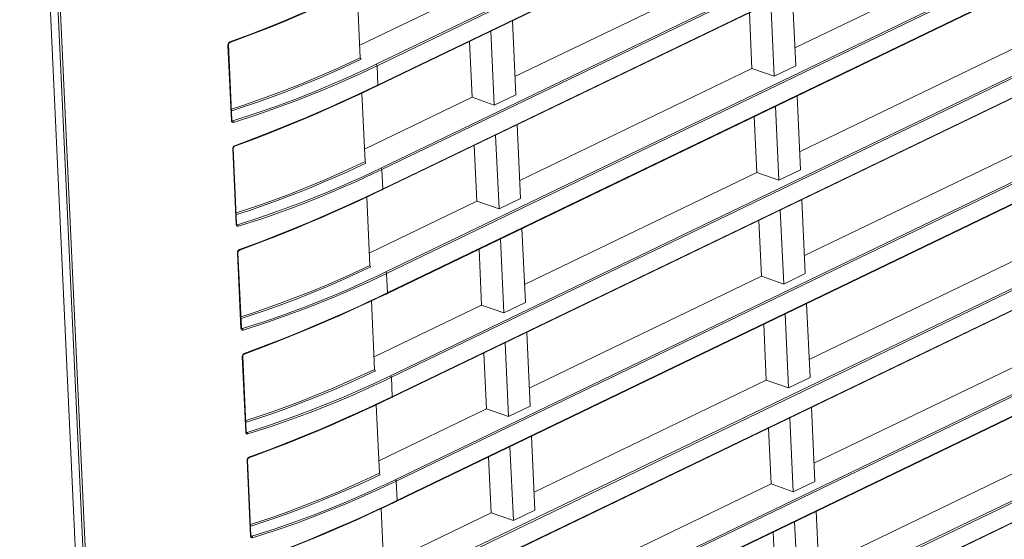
# Model space of a CAD drawing. Header units: millimetres. Extents: x 3925 to 5043, y -86 to 778.
# Tile 84 of 96: x 4838 to 4875, y 342 to 362. Entities that reach past the tile are written whole.
import ezdxf

# ---------------------------------------------------------------- set-up
doc = ezdxf.new("R2010")
doc.units = ezdxf.units.MM
doc.header["$LTSCALE"] = 46.255
doc.layers.add('H30-RIGHT-CODXF_CONTINUOUS_LINE', color=7, linetype='CONTINUOUS')
doc.layers.add('H30K-FRONT-CDXF_CONTINUOUS_LINE', color=7, linetype='CONTINUOUS')

msp = doc.modelspace()

# ---------------------------------------------------------------- linework, layer by layer
at = {"layer": 'H30-RIGHT-CODXF_CONTINUOUS_LINE', "color": 7, "linetype": 'Continuous', "lineweight": 0}
for p, q in [((4947.7166, 407.0923), (4851.0601, 360.5187)), ((4947.7519, 407.0368), (4851.0954, 360.4632)), ((4851.0898, 359.712), (4947.7856, 406.3045)), ((4851.098, 359.6946), (4947.7545, 406.2683)), ((4947.898, 403.1495), (4851.2416, 356.5759)), ((4947.9333, 403.0941), (4851.2769, 356.5204)), ((4851.2712, 355.7692), (4947.9671, 402.3617)), ((4851.2795, 355.7519), (4947.936, 402.3255)), ((4948.0795, 399.2068), (4851.423, 352.6331)), ((4948.1148, 399.1513), (4851.4583, 352.5776)), ((4851.4527, 351.8264), (4948.1485, 398.4189)), ((4851.461, 351.8091), (4948.1174, 398.3827)), ((4948.261, 395.264), (4851.6045, 348.6903)), ((4948.2963, 395.2085), (4851.6398, 348.6348)), ((4851.6341, 347.8836), (4948.33, 394.4761)), ((4851.6424, 347.8663), (4948.2989, 394.4399)), ((4948.4424, 391.3212), (4851.786, 344.7475)), ((4948.4777, 391.2657), (4851.8213, 344.6921)), ((4851.8156, 343.9409), (4948.5114, 390.5333)), ((4851.8239, 343.9235), (4948.4803, 390.4972)), ((4837.8082, 388.0715), (4841.1233, 316.0406)), ((4841.2137, 315.9536), (4837.8986, 387.9865)), ((4948.6239, 387.3784), (4851.9674, 340.8048)), ((4948.6592, 387.3229), (4852.0027, 340.7493)), ((4851.997, 339.9981), (4948.6929, 386.5905)), ((4852.0053, 339.9807), (4948.6618, 386.5544)), ((4948.8053, 383.4356), (4852.1489, 336.862)), ((4948.8406, 383.3802), (4852.1842, 336.8065)), ((4852.1785, 336.0553), (4948.8743, 382.6478)), ((4852.1868, 336.0379), (4948.8433, 382.6116)), ((4948.9868, 379.4929), (4852.3303, 332.9192)), ((4949.0221, 379.4374), (4852.3656, 332.8637)), ((4852.36, 332.1125), (4949.0558, 378.705)), ((4852.3683, 332.0952), (4949.0247, 378.6688)), ((4866.9647, 361.1412), (4875.7848, 365.3912)), ((4856.3339, 360.049), (4865.154, 364.299)), ((4850.4604, 360.766), (4850.3408, 363.3639)), ((4850.4386, 361.2386), (4854.5232, 363.2068)), ((4866.9962, 360.4563), (4866.867, 363.2627)), ((4866.0478, 362.8679), (4866.1769, 360.0616)), ((4865.2378, 362.4776), (4865.3354, 360.3562)), ((4856.3654, 359.3641), (4856.2362, 362.1704)), ((4855.5461, 358.9693), (4855.417, 361.7757)), ((4845.5818, 358.3951), (4845.4498, 361.2643)), ((4845.472, 361.348), (4845.5041, 361.3682)), ((4854.607, 361.3854), (4854.7046, 359.264)), ((4867.1461, 357.1985), (4875.9662, 361.4484)), ((4845.5625, 358.3789), (4845.4305, 361.2481)), ((4851.1291, 359.7308), (4851.0954, 360.4632)), ((4856.5153, 356.1063), (4865.3354, 360.3562)), ((4865.3354, 360.3562), (4866.1769, 360.0616)), ((4866.9962, 360.4563), (4866.1769, 360.0616)), ((4850.0851, 359.2397), (4850.4216, 359.3954)), ((4850.3913, 359.3596), (4850.7313, 359.5194)), ((4850.4216, 359.3954), (4850.762, 359.5554)), ((4850.6418, 356.8232), (4850.5223, 359.4211)), ((4850.7313, 359.5194), (4851.098, 359.6946)), ((4850.762, 359.5554), (4851.0898, 359.712)), ((4850.0551, 359.204), (4850.3913, 359.3596)), ((4850.6201, 357.2959), (4854.7046, 359.264)), ((4854.7046, 359.264), (4855.5461, 358.9693)), ((4856.3654, 359.3641), (4855.5461, 358.9693)), ((4867.1776, 356.5135), (4867.0485, 359.3199)), ((4866.2292, 358.9251), (4866.3584, 356.1188)), ((4845.5791, 358.3901), (4845.6163, 358.3698)), ((4845.5912, 358.3724), (4845.5905, 358.3728)), ((4865.4193, 358.5348), (4865.5169, 356.4134)), ((4856.5468, 355.4213), (4856.4177, 358.2277)), ((4855.7276, 355.0266), (4855.5984, 357.8329)), ((4845.744, 354.4361), (4845.6119, 357.3053)), ((4845.7633, 354.4523), (4845.6312, 357.3215)), ((4845.6535, 357.4053), (4845.6856, 357.4254)), ((4854.7885, 357.4426), (4854.8861, 355.3212)), ((4867.3276, 353.2557), (4876.1477, 357.5056)), ((4851.3106, 355.788), (4851.2769, 356.5204)), ((4856.6968, 352.1635), (4865.5169, 356.4134)), ((4865.5169, 356.4134), (4866.3584, 356.1188)), ((4867.1776, 356.5135), (4866.3584, 356.1188)), ((4850.9127, 355.5766), (4851.2795, 355.7519)), ((4850.9435, 355.6126), (4851.2712, 355.7692)), ((4850.2366, 355.2612), (4850.5727, 355.4168)), ((4850.2666, 355.2969), (4850.6031, 355.4526)), ((4850.5727, 355.4168), (4850.9127, 355.5766)), ((4850.6031, 355.4526), (4850.9435, 355.6126)), ((4850.8233, 352.8804), (4850.7037, 355.4783)), ((4850.8015, 353.3531), (4854.8861, 355.3212)), ((4854.8861, 355.3212), (4855.7276, 355.0266)), ((4856.5468, 355.4213), (4855.7276, 355.0266)), ((4867.3591, 352.5707), (4867.2299, 355.3771)), ((4866.4107, 354.9823), (4866.5399, 352.176)), ((4865.6007, 354.5921), (4865.6984, 352.4706)), ((4845.7606, 354.4473), (4845.7977, 354.427)), ((4845.7727, 354.4296), (4845.7719, 354.43)), ((4856.7283, 351.4785), (4856.5991, 354.2849)), ((4855.909, 351.0838), (4855.7799, 353.8901)), ((4845.8349, 353.4625), (4845.867, 353.4827)), ((4854.9699, 353.4998), (4855.0675, 351.3784)), ((4867.509, 349.3129), (4876.3292, 353.5629)), ((4845.9254, 350.4933), (4845.7934, 353.3625)), ((4845.9447, 350.5095), (4845.8127, 353.3787)), ((4851.4921, 351.8452), (4851.4583, 352.5776)), ((4856.8782, 348.2207), (4865.6984, 352.4706)), ((4865.6984, 352.4706), (4866.5399, 352.176)), ((4867.3591, 352.5707), (4866.5399, 352.176)), ((4850.7542, 351.474), (4851.0942, 351.6338)), ((4850.7846, 351.5098), (4851.1249, 351.6698)), ((4851.0047, 348.9376), (4850.8852, 351.5356)), ((4851.0942, 351.6338), (4851.461, 351.8091)), ((4851.1249, 351.6698), (4851.4527, 351.8264)), ((4850.4181, 351.3184), (4850.7542, 351.474)), ((4850.448, 351.3541), (4850.7846, 351.5098)), ((4850.983, 349.4103), (4855.0675, 351.3784)), ((4855.0675, 351.3784), (4855.909, 351.0838)), ((4856.7283, 351.4785), (4855.909, 351.0838)), ((4867.5406, 348.628), (4867.4114, 351.4343)), ((4866.5922, 351.0396), (4866.7213, 348.2332)), ((4845.9421, 350.5045), (4845.9792, 350.4842)), ((4845.9542, 350.4868), (4845.9534, 350.4872)), ((4865.7822, 350.6493), (4865.8798, 348.5279)), ((4856.9098, 347.5358), (4856.7806, 350.3421)), ((4856.0905, 347.141), (4855.9613, 349.9473)), ((4846.1069, 346.5505), (4845.9748, 349.4198)), ((4846.1262, 346.5667), (4845.9941, 349.4359)), ((4846.0164, 349.5197), (4846.0485, 349.5399)), ((4855.1514, 349.5571), (4855.249, 347.4357)), ((4867.6905, 345.3701), (4876.5106, 349.6201)), ((4851.6735, 347.9025), (4851.6398, 348.6348)), ((4867.5406, 348.628), (4866.7213, 348.2332)), ((4857.0597, 344.2779), (4865.8798, 348.5279)), ((4865.8798, 348.5279), (4866.7213, 348.2332)), ((4851.2757, 347.691), (4851.6424, 347.8663)), ((4851.3064, 347.727), (4851.6341, 347.8836)), ((4850.5995, 347.3757), (4850.9357, 347.5312)), ((4850.6295, 347.4113), (4850.966, 347.567)), ((4850.9357, 347.5312), (4851.2757, 347.691)), ((4850.966, 347.567), (4851.3064, 347.727)), ((4851.1862, 344.9948), (4851.0666, 347.5928)), ((4851.1644, 345.4675), (4855.249, 347.4357)), ((4855.249, 347.4357), (4856.0905, 347.141)), ((4856.9098, 347.5358), (4856.0905, 347.141)), ((4867.722, 344.6852), (4867.5929, 347.4915)), ((4866.7736, 347.0968), (4866.9028, 344.2904)), ((4865.9636, 346.7065), (4866.0613, 344.5851)), ((4846.1235, 346.5617), (4846.1606, 346.5415)), ((4846.1356, 346.544), (4846.1348, 346.5444)), ((4857.0912, 343.593), (4856.9621, 346.3993)), ((4856.272, 343.1982), (4856.1428, 346.0046)), ((4846.1978, 345.5769), (4846.2299, 345.5971)), ((4855.3328, 345.6143), (4855.4305, 343.4929)), ((4867.872, 341.4273), (4876.6921, 345.6773)), ((4846.2884, 342.6078), (4846.1563, 345.477)), ((4846.3077, 342.6239), (4846.1756, 345.4932)), ((4851.855, 343.9597), (4851.8213, 344.6921)), ((4857.2411, 340.3351), (4866.0613, 344.5851)), ((4866.0613, 344.5851), (4866.9028, 344.2904)), ((4867.722, 344.6852), (4866.9028, 344.2904)), ((4851.1171, 343.5884), (4851.4571, 343.7483)), ((4851.1475, 343.6242), (4851.4878, 343.7842)), ((4851.4571, 343.7483), (4851.8239, 343.9235)), ((4851.4878, 343.7842), (4851.8156, 343.9409)), ((4850.781, 343.4329), (4851.1171, 343.5884)), ((4850.811, 343.4685), (4851.1475, 343.6242)), ((4851.3677, 341.0521), (4851.2481, 343.65)), ((4851.3459, 341.5247), (4855.4305, 343.4929)), ((4855.4305, 343.4929), (4856.272, 343.1982)), ((4857.0912, 343.593), (4856.272, 343.1982)), ((4867.9035, 340.7424), (4867.7743, 343.5487)), ((4866.9551, 343.154), (4867.0842, 340.3476)), ((4846.305, 342.619), (4846.3421, 342.5987)), ((4846.3171, 342.6012), (4846.3163, 342.6017)), ((4866.1451, 342.7637), (4866.2427, 340.6423))]:
    msp.add_line(p, q, dxfattribs=at)
for points in [[(4845.48, 361.3349), (4846.2776, 361.6338), (4846.9805, 361.9081), (4847.6053, 362.1606), (4848.1629, 362.3929), (4848.6616, 362.6062), (4849.1088, 362.802), (4849.5111, 362.9817), (4849.8737, 363.1468)], [(4845.5041, 361.3682), (4846.303, 361.6676), (4847.0069, 361.9423), (4847.6325, 362.1951), (4848.1909, 362.4277), (4848.6902, 362.6412), (4849.1379, 362.8372), (4849.5407, 363.0172), (4849.9037, 363.1824)], [(4845.4305, 361.2481), (4845.4348, 361.2855), (4845.4494, 361.3199), (4845.472, 361.348)], [(4845.4305, 361.2481), (4845.4466, 361.2571), (4845.4498, 361.2643)], [(4845.4498, 361.2642), (4845.4568, 361.2987), (4845.478, 361.3276), (4845.4903, 361.335)], [(4845.4903, 361.335), (4845.4933, 361.3365), (4845.502, 361.3485), (4845.5041, 361.3682)], [(4845.5624, 358.8172), (4845.9997, 358.9601), (4846.4897, 359.1274), (4847.0217, 359.3176), (4847.5995, 359.5343), (4848.2258, 359.7811), (4848.904, 360.0628), (4849.6441, 360.3872), (4850.4604, 360.766)], [(4845.5776, 358.7546), (4846.0288, 358.9021), (4846.5193, 359.0696), (4847.0517, 359.2599), (4847.63, 359.4768), (4848.2567, 359.7238), (4848.9353, 360.0055), (4849.6756, 360.33), (4850.4921, 360.7088)], [(4851.0601, 360.5187), (4850.7371, 360.3647), (4850.395, 360.2054), (4850.0162, 360.0335)], [(4850.4604, 360.766), (4850.4701, 360.7323), (4850.4921, 360.7088)], [(4851.0954, 360.4632), (4851.0901, 360.4859), (4851.0774, 360.5059), (4851.0601, 360.5187)], [(4851.0954, 360.4632), (4850.772, 360.3091), (4850.4296, 360.1496), (4850.0504, 359.9775)], [(4850.0162, 360.0335), (4849.5941, 359.8473), (4849.12, 359.6451), (4848.5849, 359.4254), (4847.9784, 359.1874), (4847.2896, 358.9311), (4846.5042, 358.6569), (4845.6163, 358.3698)], [(4850.0504, 359.9775), (4849.6278, 359.7911), (4849.1532, 359.5886), (4848.6174, 359.3687), (4848.0101, 359.1304), (4847.3204, 358.8737), (4846.5339, 358.599), (4845.6446, 358.3113)], [(4851.1291, 359.7308), (4851.1258, 359.7106), (4851.1146, 359.6976), (4851.098, 359.6946)], [(4845.6615, 357.3921), (4846.4591, 357.691), (4847.162, 357.9653), (4847.7868, 358.2178), (4848.3444, 358.4501), (4848.8431, 358.6634), (4849.2902, 358.8592), (4849.6925, 359.039), (4850.0551, 359.204)], [(4845.6856, 357.4254), (4846.4844, 357.7248), (4847.1883, 357.9995), (4847.814, 358.2523), (4848.3723, 358.4849), (4848.8717, 358.6984), (4849.3194, 358.8944), (4849.7221, 359.0744), (4850.0851, 359.2397)], [(4845.5818, 358.395), (4845.5786, 358.3878), (4845.5625, 358.3789)], [(4845.6446, 358.3113), (4845.6144, 358.3091), (4845.5891, 358.3204), (4845.5713, 358.343), (4845.5625, 358.3789)], [(4845.5911, 358.3724), (4845.5895, 358.3734), (4845.5823, 358.3899), (4845.5818, 358.395)], [(4845.6165, 358.3697), (4845.6001, 358.3692), (4845.5912, 358.3724)], [(4845.6448, 358.3114), (4845.6407, 358.3345), (4845.6305, 358.3556), (4845.6165, 358.3697)], [(4845.6119, 357.3053), (4845.6162, 357.3427), (4845.6308, 357.3771), (4845.6535, 357.4053)], [(4845.6119, 357.3053), (4845.628, 357.3143), (4845.6312, 357.3215)], [(4845.6312, 357.3214), (4845.6382, 357.3559), (4845.6595, 357.3848), (4845.6718, 357.3923)], [(4845.6718, 357.3923), (4845.6748, 357.3937), (4845.6835, 357.4057), (4845.6856, 357.4255)], [(4845.7439, 354.8744), (4846.1812, 355.0174), (4846.6712, 355.1847), (4847.2032, 355.3748), (4847.781, 355.5915), (4848.4072, 355.8384), (4849.0855, 356.12), (4849.8255, 356.4444), (4850.6418, 356.8232)], [(4850.6418, 356.8232), (4850.6516, 356.7896), (4850.6736, 356.766)], [(4845.7591, 354.8119), (4846.2103, 354.9593), (4846.7007, 355.1268), (4847.2332, 355.3171), (4847.8115, 355.534), (4848.4381, 355.781), (4849.1167, 356.0627), (4849.8571, 356.3872), (4850.6736, 356.766)], [(4851.2416, 356.5759), (4850.9185, 356.4219), (4850.5764, 356.2626), (4850.1976, 356.0907)], [(4851.2769, 356.5204), (4850.9535, 356.3663), (4850.6111, 356.2068), (4850.2318, 356.0347)], [(4851.2769, 356.5204), (4851.2716, 356.5431), (4851.2588, 356.5631), (4851.2416, 356.5759)], [(4850.1976, 356.0907), (4849.7755, 355.9045), (4849.3015, 355.7023), (4848.7663, 355.4826), (4848.1598, 355.2446), (4847.4711, 354.9883), (4846.6857, 354.7141), (4845.7977, 354.427)], [(4850.2318, 356.0347), (4849.8093, 355.8483), (4849.3347, 355.6459), (4848.7988, 355.4259), (4848.1916, 355.1876), (4847.5019, 354.9309), (4846.7154, 354.6562), (4845.8261, 354.3686)], [(4851.3106, 355.788), (4851.3073, 355.7678), (4851.296, 355.7548), (4851.2795, 355.7519)], [(4845.867, 353.4827), (4846.6659, 353.782), (4847.3698, 354.0567), (4847.9955, 354.3095), (4848.5538, 354.5421), (4849.0531, 354.7557), (4849.5008, 354.9517), (4849.9036, 355.1317), (4850.2666, 355.2969)], [(4845.843, 353.4493), (4846.6406, 353.7483), (4847.3434, 354.0226), (4847.9682, 354.2751), (4848.5258, 354.5073), (4849.0245, 354.7206), (4849.4717, 354.9164), (4849.874, 355.0962), (4850.2366, 355.2612)], [(4845.7633, 354.4522), (4845.7601, 354.4451), (4845.744, 354.4361)], [(4845.8261, 354.3686), (4845.7959, 354.3663), (4845.7706, 354.3776), (4845.7527, 354.4002), (4845.744, 354.4361)], [(4845.7726, 354.4296), (4845.7709, 354.4307), (4845.7638, 354.4471), (4845.7633, 354.4522)], [(4845.798, 354.4269), (4845.7815, 354.4264), (4845.7727, 354.4296)], [(4845.8263, 354.3686), (4845.8222, 354.3918), (4845.812, 354.4128), (4845.798, 354.4269)], [(4845.7934, 353.3626), (4845.7977, 353.3999), (4845.8123, 353.4343), (4845.8349, 353.4625)], [(4845.8127, 353.3786), (4845.8197, 353.4131), (4845.8409, 353.442), (4845.8532, 353.4495)], [(4845.8532, 353.4495), (4845.8562, 353.4509), (4845.8649, 353.4629), (4845.867, 353.4827)], [(4845.7934, 353.3625), (4845.8095, 353.3715), (4845.8127, 353.3787)], [(4845.9253, 350.9316), (4846.3627, 351.0746), (4846.8526, 351.2419), (4847.3846, 351.432), (4847.9625, 351.6487), (4848.5887, 351.8956), (4849.2669, 352.1772), (4850.007, 352.5016), (4850.8233, 352.8804)], [(4845.9405, 350.8691), (4846.3917, 351.0166), (4846.8822, 351.184), (4847.4147, 351.3744), (4847.9929, 351.5912), (4848.6196, 351.8382), (4849.2982, 352.12), (4850.0385, 352.4444), (4850.855, 352.8232)], [(4850.8233, 352.8804), (4850.8331, 352.8468), (4850.855, 352.8232)], [(4851.423, 352.6331), (4851.1, 352.4791), (4850.7579, 352.3199), (4850.3791, 352.1479)], [(4851.4583, 352.5776), (4851.1349, 352.4235), (4850.7925, 352.2641), (4850.4133, 352.0919)], [(4851.4583, 352.5776), (4851.453, 352.6003), (4851.4403, 352.6203), (4851.423, 352.6331)], [(4850.3791, 352.1479), (4849.957, 351.9618), (4849.4829, 351.7595), (4848.9478, 351.5398), (4848.3413, 351.3018), (4847.6525, 351.0455), (4846.8671, 350.7713), (4845.9792, 350.4842)], [(4850.4133, 352.0919), (4849.9907, 351.9056), (4849.5161, 351.7031), (4848.9803, 351.4831), (4848.373, 351.2448), (4847.6833, 350.9881), (4846.8968, 350.7135), (4846.0076, 350.4258)], [(4851.4921, 351.8452), (4851.4887, 351.8251), (4851.4775, 351.812), (4851.461, 351.8091)], [(4846.0244, 349.5066), (4846.822, 349.8055), (4847.5249, 350.0798), (4848.1497, 350.3323), (4848.7073, 350.5645), (4849.206, 350.7778), (4849.6532, 350.9736), (4850.0554, 351.1534), (4850.4181, 351.3184)], [(4846.0485, 349.5399), (4846.8473, 349.8392), (4847.5512, 350.1139), (4848.1769, 350.3668), (4848.7352, 350.5993), (4849.2346, 350.8129), (4849.6823, 351.0089), (4850.085, 351.1889), (4850.448, 351.3541)], [(4845.9447, 350.5094), (4845.9415, 350.5023), (4845.9254, 350.4933)], [(4846.0076, 350.4258), (4845.9773, 350.4235), (4845.9521, 350.4348), (4845.9342, 350.4574), (4845.9254, 350.4933)], [(4845.9541, 350.4868), (4845.9524, 350.4879), (4845.9452, 350.5043), (4845.9447, 350.5094)], [(4845.9795, 350.4841), (4845.963, 350.4837), (4845.9542, 350.4868)], [(4846.0077, 350.4258), (4846.0036, 350.449), (4845.9934, 350.47), (4845.9795, 350.4841)], [(4845.9748, 349.4198), (4845.9909, 349.4287), (4845.9941, 349.4359)], [(4845.9749, 349.4198), (4845.9791, 349.4571), (4845.9937, 349.4915), (4846.0164, 349.5197)], [(4845.9942, 349.4358), (4846.0011, 349.4703), (4846.0224, 349.4993), (4846.0347, 349.5067)], [(4846.0347, 349.5067), (4846.0377, 349.5081), (4846.0464, 349.5202), (4846.0485, 349.5399)], [(4846.1068, 346.9889), (4846.5441, 347.1318), (4847.0341, 347.2991), (4847.5661, 347.4893), (4848.1439, 347.7059), (4848.7701, 347.9528), (4849.4484, 348.2344), (4850.1884, 348.5588), (4851.0047, 348.9376)], [(4851.0047, 348.9376), (4851.0145, 348.904), (4851.0365, 348.8805)], [(4846.122, 346.9263), (4846.5732, 347.0738), (4847.0636, 347.2412), (4847.5961, 347.4316), (4848.1744, 347.6484), (4848.801, 347.8954), (4849.4797, 348.1772), (4850.22, 348.5016), (4851.0365, 348.8805)], [(4851.6045, 348.6903), (4851.2814, 348.5364), (4850.9394, 348.3771), (4850.5606, 348.2051)], [(4851.6398, 348.6348), (4851.3164, 348.4807), (4850.974, 348.3213), (4850.5948, 348.1491)], [(4851.6398, 348.6348), (4851.6345, 348.6575), (4851.6218, 348.6776), (4851.6045, 348.6903)], [(4850.5606, 348.2051), (4850.1385, 348.019), (4849.6644, 347.8167), (4849.1292, 347.5971), (4848.5227, 347.3591), (4847.834, 347.1028), (4847.0486, 346.8285), (4846.1606, 346.5415)], [(4850.5948, 348.1491), (4850.1722, 347.9628), (4849.6976, 347.7603), (4849.1618, 347.5403), (4848.5545, 347.302), (4847.8648, 347.0454), (4847.0783, 346.7707), (4846.189, 346.483)], [(4851.6735, 347.9025), (4851.6702, 347.8823), (4851.659, 347.8692), (4851.6424, 347.8663)], [(4846.2059, 345.5638), (4847.0035, 345.8627), (4847.7064, 346.137), (4848.3312, 346.3895), (4848.8887, 346.6217), (4849.3875, 346.8351), (4849.8346, 347.0308), (4850.2369, 347.2106), (4850.5995, 347.3757)], [(4846.2299, 345.5971), (4847.0288, 345.8965), (4847.7327, 346.1712), (4848.3584, 346.424), (4848.9167, 346.6565), (4849.416, 346.8701), (4849.8637, 347.0661), (4850.2665, 347.2461), (4850.6295, 347.4113)], [(4846.1262, 346.5666), (4846.123, 346.5595), (4846.1069, 346.5505)], [(4846.189, 346.483), (4846.1588, 346.4807), (4846.1335, 346.492), (4846.1156, 346.5146), (4846.1069, 346.5505)], [(4846.1355, 346.5441), (4846.1339, 346.5451), (4846.1267, 346.5615), (4846.1262, 346.5666)], [(4846.1609, 346.5413), (4846.1445, 346.5409), (4846.1356, 346.544)], [(4846.1892, 346.483), (4846.1851, 346.5062), (4846.1749, 346.5272), (4846.1609, 346.5413)], [(4846.1563, 345.477), (4846.1606, 345.5143), (4846.1752, 345.5487), (4846.1978, 345.5769)], [(4846.1756, 345.4931), (4846.1826, 345.5276), (4846.2038, 345.5565), (4846.2162, 345.5639)], [(4846.2162, 345.5639), (4846.2192, 345.5653), (4846.2278, 345.5774), (4846.23, 345.5971)], [(4846.1563, 345.477), (4846.1724, 345.4859), (4846.1756, 345.4931)], [(4846.2882, 343.0461), (4846.7256, 343.189), (4847.2155, 343.3563), (4847.7475, 343.5465), (4848.3254, 343.7632), (4848.9516, 344.01), (4849.6299, 344.2916), (4850.3699, 344.616), (4851.1862, 344.9948)], [(4846.3034, 342.9835), (4846.7547, 343.131), (4847.2451, 343.2985), (4847.7776, 343.4888), (4848.3558, 343.7056), (4848.9825, 343.9526), (4849.6611, 344.2344), (4850.4015, 344.5589), (4851.218, 344.9377)], [(4851.1862, 344.9948), (4851.196, 344.9612), (4851.218, 344.9377)], [(4851.786, 344.7475), (4851.4629, 344.5936), (4851.1208, 344.4343), (4850.742, 344.2623)], [(4851.8213, 344.6921), (4851.4979, 344.5379), (4851.1554, 344.3785), (4850.7762, 344.2063)], [(4851.8213, 344.6921), (4851.816, 344.7148), (4851.8032, 344.7348), (4851.786, 344.7475)], [(4850.742, 344.2623), (4850.3199, 344.0762), (4849.8459, 343.874), (4849.3107, 343.6543), (4848.7042, 343.4163), (4848.0154, 343.16), (4847.2301, 342.8857), (4846.3421, 342.5987)], [(4850.7762, 344.2063), (4850.3537, 344.02), (4849.879, 343.8175), (4849.3432, 343.5976), (4848.7359, 343.3592), (4848.0462, 343.1026), (4847.2597, 342.8279), (4846.3705, 342.5402)], [(4851.855, 343.9597), (4851.8516, 343.9395), (4851.8404, 343.9264), (4851.8239, 343.9235)], [(4846.3873, 341.621), (4847.1849, 341.9199), (4847.8878, 342.1942), (4848.5126, 342.4467), (4849.0702, 342.679), (4849.5689, 342.8923), (4850.0161, 343.088), (4850.4184, 343.2678), (4850.781, 343.4329)], [(4846.4114, 341.6543), (4847.2102, 341.9537), (4847.9142, 342.2284), (4848.5398, 342.4812), (4849.0981, 342.7137), (4849.5975, 342.9273), (4850.0452, 343.1233), (4850.448, 343.3033), (4850.811, 343.4685)], [(4846.3077, 342.6239), (4846.3044, 342.6167), (4846.2884, 342.6078)], [(4846.3705, 342.5402), (4846.3402, 342.5379), (4846.315, 342.5492), (4846.2971, 342.5718), (4846.2884, 342.6078)], [(4846.317, 342.6013), (4846.3153, 342.6023), (4846.3081, 342.6187), (4846.3077, 342.6239)], [(4846.3424, 342.5985), (4846.3259, 342.5981), (4846.3171, 342.6012)], [(4846.3706, 342.5402), (4846.3666, 342.5634), (4846.3564, 342.5845), (4846.3424, 342.5985)]]:
    msp.add_lwpolyline(points, dxfattribs=at)
at = {"layer": 'H30K-FRONT-CDXF_CONTINUOUS_LINE', "color": 7, "linetype": 'Continuous', "lineweight": 0}
msp.add_line((4837.5225, 387.9453), (4840.8926, 314.7173), dxfattribs=at)

doc.saveas('drawing.dxf')
